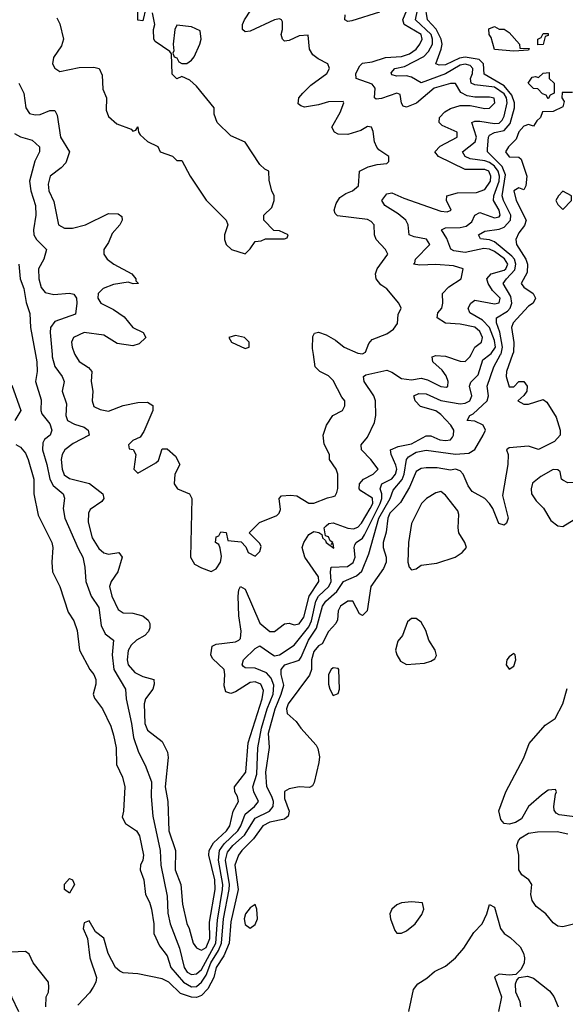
# Model space of a CAD drawing. Header units: inches. Extents: x 2601682 to 2755810, y 449311 to 584050.
# Tile 181 of 256: x 2627246 to 2629480, y 497340 to 501370. Entities that reach past the tile are written whole.
import ezdxf

# ---------------------------------------------------------------- set-up
doc = ezdxf.new("R2010")
doc.units = ezdxf.units.IN
doc.header["$MEASUREMENT"] = 0
doc.layers.add('C6429', color=7, linetype='Continuous')
doc.layers.add('C6520', color=7, linetype='Continuous')

msp = doc.modelspace()

# ---------------------------------------------------------------- linework, layer by layer
at = {"layer": 'C6429', "color": 2}
for points, elevation in [([(2627230, 499630.8), (2627250, 499621), (2627270, 499596), (2627280.5, 499570), (2627304, 499490), (2627304, 499430), (2627322.4, 499342.4), (2627378, 499230), (2627382, 499210), (2627377.3, 499150), (2627380.7, 499110), (2627410.4, 499050.4), (2627444.9, 498944.9), (2627467.3, 498910), (2627482, 498870), (2627490.7, 498790), (2627534, 498710), (2627550.3, 498690.3), (2627558, 498670), (2627557.3, 498650), (2627546.8, 498610), (2627552.8, 498592.8), (2627584.9, 498550), (2627618.8, 498478.8), (2627630, 498442), (2627640.5, 498390), (2627642, 498322), (2627667.3, 498270), (2627677.3, 498230), (2627671.3, 498130), (2627665.4, 498105.4), (2627679.6, 498079.6), (2627724.7, 498050), (2627736.3, 498030), (2627753, 497950), (2627750.5, 497930), (2627740.7, 497910), (2627739.1, 497890), (2627754.9, 497850), (2627760.7, 497790), (2627778.3, 497758.3), (2627786.4, 497730), (2627795.8, 497670), (2627794.9, 497630), (2627818.9, 497578.9), (2627850, 497538.8), (2627864.4, 497490), (2627917.4, 497430), (2627950, 497411.4), (2627970, 497412.9), (2627990.8, 497430), (2628010, 497459.5), (2628029.3, 497510), (2628060.5, 497559.6), (2628072.5, 497590), (2628081.1, 497690), (2628104.3, 497810), (2628105, 497830), (2628089.1, 497930), (2628097.2, 497962.8), (2628118.7, 497990), (2628167, 498033), (2628210, 498101.7), (2628269.6, 498130), (2628284.4, 498150), (2628285.1, 498170), (2628279.2, 498190), (2628258.3, 498230), (2628253.5, 498290), (2628268.5, 498391.5), (2628264.4, 498450), (2628292.5, 498550), (2628317.4, 498610), (2628327, 498647), (2628316.9, 498690), (2628317.4, 498710), (2628332.3, 498730), (2628390, 498748.4), (2628398.6, 498761.4), (2628428, 498830), (2628461, 498879), (2628485.8, 498970), (2628499.1, 498990), (2628544.4, 499030), (2628572, 499070), (2628625.7, 499094.3), (2628646.8, 499113.2), (2628676.3, 499183.7), (2628717.3, 499330), (2628763.1, 499410), (2628776, 499444), (2628811.7, 499488.3), (2628820.2, 499510), (2628829.8, 499570), (2628838.4, 499581.6), (2628870, 499600.3), (2628910, 499608.9), (2629030, 499591.7), (2629084.5, 499595.5), (2629110, 499611), (2629144.5, 499670), (2629153.2, 499690), (2629144, 499710), (2629110, 499726.6), (2629078, 499730), (2629088.7, 499750), (2629103.5, 499756.5), (2629159.6, 499810), (2629165.6, 499830), (2629159.6, 499870), (2629186.9, 499950), (2629215.4, 500000)], 6), ([(2627310.9, 500000), (2627316.5, 499970), (2627317.1, 499930), (2627310.5, 499890), (2627334.2, 499814.2), (2627333.4, 499770), (2627337.5, 499757.5), (2627370, 499716), (2627378, 499690), (2627370.7, 499670), (2627348.4, 499651.6), (2627341.3, 499638.7), (2627339.5, 499610), (2627357.4, 499550), (2627369.1, 499489.1), (2627383.7, 499463.7), (2627424, 499430), (2627430, 499412), (2627424, 499370), (2627430.4, 499330), (2627485.1, 499205.1), (2627504.9, 499170), (2627513.4, 499130), (2627516.3, 499070), (2627539.3, 499010), (2627570, 498964.7), (2627579.3, 498890), (2627596.7, 498856.7), (2627630.6, 498830), (2627624.9, 498770), (2627632.2, 498710), (2627679.1, 498630), (2627681.6, 498590), (2627704.2, 498490), (2627711.8, 498431.8), (2627732, 498372), (2627759.5, 498319.5), (2627786, 498250), (2627784.2, 498190), (2627791.7, 498110), (2627821.7, 497970), (2627824.2, 497910), (2627850, 497782), (2627853.3, 497713.3), (2627862.6, 497670), (2627900.9, 497570), (2627920.2, 497490), (2627932.2, 497472.2), (2627950, 497461.5), (2627970, 497464.4), (2627990, 497482.3), (2628049.9, 497590), (2628055.4, 497684.6), (2628077.2, 497810), (2628077.9, 497830), (2628060.6, 497930), (2628064.4, 497970), (2628083.7, 497996.3), (2628139.3, 498050), (2628151.7, 498070), (2628170, 498118.7), (2628207.6, 498150), (2628223.6, 498170), (2628205.1, 498210), (2628201.1, 498230), (2628217.7, 498282.3), (2628221.2, 498390), (2628236.2, 498470), (2628259.8, 498550), (2628284, 498610), (2628286.3, 498646.3), (2628275.2, 498675.2), (2628257.3, 498697.3), (2628210, 498716.3), (2628170, 498717.2), (2628162.5, 498722.5), (2628157.2, 498730), (2628162.7, 498750), (2628210, 498796.3), (2628230, 498807.7), (2628282.8, 498770), (2628290, 498767), (2628310, 498770.4), (2628370, 498810.5), (2628430, 498884.9), (2628440.6, 498910), (2628458.6, 498990), (2628469.9, 499010.1), (2628512.1, 499050), (2628522, 499070), (2628518.7, 499110), (2628522, 499130), (2628588.6, 499131.4), (2628611.4, 499148.6), (2628619.1, 499170), (2628615.1, 499210), (2628618.6, 499221.4), (2628624, 499230), (2628650, 499248.4), (2628658.5, 499261.5), (2628721.9, 499390), (2628729, 499410), (2628728.7, 499430), (2628722, 499450), (2628729.6, 499470), (2628770, 499491.6), (2628785.3, 499510), (2628789.8, 499530), (2628786.9, 499546.9), (2628766.6, 499590), (2628764, 499610), (2628796.1, 499623.9), (2628850, 499634.7), (2628910, 499667), (2628930, 499666.7), (2628966.8, 499650), (2628990, 499647.6), (2629009.6, 499650.4), (2629018, 499662), (2629022.9, 499670), (2629023.6, 499690), (2629011.3, 499710), (2628970, 499754.5), (2628950, 499769.6), (2628887.3, 499787.2), (2628865.1, 499810), (2628859.3, 499830), (2628880.1, 499839.9), (2628910, 499839.5), (2628970, 499811.7), (2629050, 499798.5), (2629070, 499800.3), (2629089.7, 499810.3), (2629098, 499830), (2629087.3, 499870), (2629093, 499887), (2629122.7, 499917.3), (2629142.6, 499977.4), (2629171.4, 500000)], 10), ([(2627378.5, 500000), (2627379.5, 499990), (2627390.3, 499950.3), (2627420.7, 499910), (2627427.7, 499890), (2627420.5, 499850), (2627437.3, 499797.3), (2627434.9, 499750), (2627442, 499730), (2627470, 499714.9), (2627510, 499702), (2627526.8, 499690), (2627531.3, 499670), (2627464.8, 499635.2), (2627430.4, 499610), (2627419.5, 499590), (2627415.3, 499570), (2627419.5, 499530), (2627427.9, 499507.9), (2627450, 499492.7), (2627531.8, 499471.8), (2627586.8, 499430), (2627590.7, 499410), (2627582.5, 499397.5), (2627534.9, 499365.1), (2627527.7, 499350), (2627526, 499314), (2627542.4, 499250), (2627570, 499205.5), (2627590, 499188), (2627610, 499182), (2627652, 499190), (2627666, 499170), (2627648, 499110), (2627620.7, 499070), (2627613.4, 499050), (2627623, 499010), (2627650, 498956), (2627658, 498950), (2627670, 498942.8), (2627710, 498940.5), (2627750.3, 498930.4), (2627772.3, 498912.3), (2627778.4, 498898.4), (2627779.3, 498880.7), (2627774.2, 498865.8), (2627758.8, 498850), (2627724.9, 498830), (2627702.4, 498810), (2627690, 498788.7), (2627686, 498750), (2627690.4, 498730), (2627717.7, 498697.8), (2627750, 498682), (2627794.8, 498670), (2627797.3, 498650), (2627790.7, 498630), (2627761.6, 498590), (2627756.4, 498570), (2627758, 498490), (2627770, 498462), (2627830, 498416), (2627851.8, 498371.8), (2627853.7, 498350), (2627842, 498230), (2627853, 498170), (2627856.9, 498050), (2627884.4, 497970), (2627882.6, 497890), (2627905.3, 497830), (2627912.4, 497750), (2627930, 497671.3), (2627940.5, 497650), (2627956.3, 497590), (2627970, 497570.8), (2627983.8, 497563.8), (2627990, 497562), (2628010, 497573), (2628024.4, 497610), (2628023.8, 497676.2), (2628046.6, 497810), (2628044.5, 497850), (2628021, 497950), (2628022.3, 497970), (2628039.4, 498000.6), (2628093.5, 498050), (2628106.9, 498070), (2628119.6, 498130), (2628142, 498170), (2628138, 498190), (2628126.6, 498210), (2628125.1, 498230), (2628172.6, 498290), (2628181.7, 498410), (2628238.5, 498590), (2628244.2, 498624.2), (2628233.6, 498650), (2628210, 498660.5), (2628190, 498656.9), (2628130, 498618.4), (2628110, 498612.3), (2628090, 498619), (2628083.3, 498643.3), (2628086.6, 498690), (2628082.7, 498710), (2628035.5, 498755.5), (2628029.2, 498770), (2628033.6, 498806.4), (2628050, 498814), (2628130, 498823.8), (2628144, 498830), (2628150, 498838), (2628153, 498867), (2628144, 498930), (2628140.7, 499010), (2628143.3, 499036.7), (2628150, 499050.8), (2628170, 499038.8), (2628230, 498900.5), (2628270, 498866), (2628290, 498865.5), (2628330, 498897.1), (2628350, 498900.5), (2628370, 498893), (2628390, 498898), (2628410, 498924.9), (2628431.8, 499010), (2628471.1, 499070), (2628469.6, 499090), (2628413, 499170), (2628402.9, 499210), (2628409.5, 499230), (2628430, 499262.8), (2628450, 499276), (2628471.3, 499271.3), (2628483.6, 499263.6), (2628486, 499250), (2628498.8, 499238.8), (2628501, 499230), (2628532.3, 499207.7), (2628530, 499226), (2628522, 499222), (2628528, 499230), (2628517.2, 499237.2), (2628510, 499254), (2628498, 499258), (2628493.2, 499290), (2628501.2, 499298.8), (2628512.1, 499307.9), (2628530, 499310.3), (2628589.1, 499289.1), (2628613.6, 499286.4), (2628630, 499293.7), (2628645.1, 499310), (2628681.2, 499370), (2628691.5, 499390), (2628691.3, 499411.3), (2628642.4, 499442.4), (2628635.6, 499450), (2628636.9, 499470), (2628654.5, 499490), (2628693.2, 499510), (2628714, 499530), (2628684.5, 499570), (2628645.2, 499610), (2628644, 499630), (2628670, 499661), (2628698.4, 499721.6), (2628703.7, 499750), (2628702.9, 499810), (2628696.2, 499830), (2628657, 499890), (2628654, 499910), (2628663.9, 499916.1), (2628750, 499935.5), (2628770, 499928.2), (2628810, 499901.7), (2628850, 499896.5), (2628890, 499903.1), (2628916, 499896), (2628970, 499868.7), (2628993.3, 499866.7), (2628999, 499870), (2629000.7, 499890), (2628992.3, 499912.2), (2628975.4, 499935.4), (2628937.2, 499970), (2628935.3, 499990), (2628950, 499995.5), (2628990, 499992.4), (2629050, 499972.7), (2629070, 499970.6), (2629089.4, 499990), (2629094.5, 500000)], 14), ([(2627471.3, 500000), (2627490, 499971.3), (2627527.3, 499947.3), (2627541, 499930), (2627538.8, 499890), (2627546, 499850), (2627542.8, 499810), (2627550, 499787.3), (2627575.2, 499775.2), (2627610, 499768.2), (2627670, 499790.6), (2627730, 499804), (2627770, 499804.7), (2627790.9, 499790.9), (2627791, 499770), (2627754.8, 499685.2), (2627738.8, 499661.2), (2627710, 499648), (2627692, 499630), (2627694, 499614), (2627711.1, 499611.1), (2627722, 499590), (2627714, 499530), (2627730, 499514), (2627803.1, 499556.9), (2627814, 499566), (2627830, 499614), (2627850, 499614), (2627883.6, 499583.6), (2627902, 499550), (2627882, 499510), (2627878, 499470), (2627892, 499450), (2627942, 499430), (2627950.9, 499410.9), (2627946, 499170), (2627962, 499142), (2627990, 499126), (2628030, 499112), (2628050, 499122), (2628068, 499150), (2628072.9, 499172.9), (2628067.3, 499207.3), (2628062, 499222), (2628048, 499230), (2628050, 499254), (2628062, 499258), (2628070, 499274), (2628091.1, 499271.1), (2628098, 499238), (2628152.7, 499232.7), (2628172, 499212), (2628182, 499190), (2628210, 499174), (2628230, 499194), (2628234.6, 499214.6), (2628230, 499226), (2628186, 499270), (2628228.4, 499311.6), (2628299, 499341), (2628308, 499350), (2628314, 499366), (2628308, 499410), (2628318, 499422), (2628355.3, 499424.7), (2628381, 499421), (2628430, 499391.3), (2628450, 499391), (2628506.3, 499413.7), (2628530, 499418), (2628538, 499422), (2628545.2, 499434.8), (2628549.3, 499450.7), (2628548.7, 499510), (2628542, 499530), (2628515.3, 499570), (2628514, 499590), (2628492.9, 499632.9), (2628488.7, 499670), (2628502, 499710), (2628528, 499750), (2628568, 499770), (2628578, 499790), (2628578, 499810), (2628565.2, 499825.2), (2628530, 499893.2), (2628510, 499912.7), (2628475.3, 499930), (2628455.3, 499950), (2628448.5, 500000)], 18), ([(2629264.1, 500000), (2629239.5, 499930), (2629238, 499910), (2629250, 499868), (2629270, 499868), (2629290, 499888.7), (2629310, 499888.7), (2629324, 499870), (2629322, 499850), (2629310, 499832), (2629286, 499810), (2629310, 499797.2), (2629330, 499796), (2629390, 499815.3), (2629405.2, 499805.2), (2629442.9, 499742.9), (2629459.3, 499690), (2629459, 499670), (2629435.9, 499644.1), (2629370, 499611), (2629330, 499624), (2629250, 499617.3), (2629239, 499610), (2629246, 499590), (2629245.1, 499550), (2629222.9, 499422.9), (2629246, 499330), (2629239, 499310), (2629230, 499301), (2629208, 499308), (2629184, 499370), (2629170.4, 499390.4), (2629150.3, 499410.4), (2629098.8, 499438.8), (2629082, 499462), (2629062, 499510), (2629050, 499524), (2629030, 499530.4), (2629010, 499526.8), (2628955.5, 499535.5), (2628910, 499535.5), (2628890, 499533), (2628870, 499520.7), (2628842.8, 499457.2), (2628805.9, 499394.1), (2628761.1, 499350), (2628753, 499330), (2628747, 499273), (2628734, 499230), (2628734, 499210), (2628746.6, 499170), (2628746.6, 499150), (2628736.2, 499123.8), (2628683.7, 499050), (2628668.7, 498950), (2628650, 498931.3), (2628638, 498938), (2628610, 498990.7), (2628590, 498990.6), (2628559.3, 498970), (2628549.5, 498950), (2628546.8, 498913.2), (2628540.9, 498899.1), (2628510, 498866), (2628484.5, 498815.5), (2628470, 498807.7), (2628450, 498784), (2628441, 498750), (2628440.5, 498710), (2628433.1, 498686.9), (2628346, 498570), (2628338.4, 498550), (2628340.9, 498530), (2628378, 498498), (2628397, 498470), (2628460.5, 498400.5), (2628467.1, 498387.1), (2628473.6, 498353.6), (2628471.6, 498330), (2628451.9, 498248.1), (2628445.6, 498234.4), (2628432.5, 498227.5), (2628390, 498230.6), (2628350, 498222), (2628330, 498211), (2628330, 498182), (2628349.6, 498130), (2628346, 498110), (2628330, 498098), (2628270, 498085.7), (2628241.6, 498070), (2628202.8, 498017.2), (2628155.6, 497970), (2628141.6, 497950), (2628127.6, 497910), (2628140.4, 497810), (2628110, 497678), (2628103.8, 497590), (2628081.5, 497538.5), (2628050, 497490.4), (2628040.9, 497450), (2628016.4, 497403.6), (2627990, 497376), (2627970, 497368.5), (2627950, 497368.7), (2627904.2, 497384.2), (2627857.1, 497430), (2627830, 497443.7), (2627730, 497464.9), (2627670, 497468.2), (2627655.6, 497475.6), (2627639.1, 497490), (2627608.4, 497548.4), (2627590.3, 497610.4), (2627556, 497636), (2627530, 497682), (2627510, 497674), (2627506, 497650), (2627524, 497610), (2627533.6, 497530), (2627560.7, 497450), (2627558.4, 497430), (2627547.3, 497410), (2627532.5, 497387.5), (2627483.7, 497336.3)], 2), ([(2627214, 499874), (2627250.8, 499770), (2627226, 499730)], 6), ([(2629550, 498103.1), (2629455.6, 498115.6), (2629442.3, 498122.3), (2629434.6, 498134.6), (2629433.7, 498150), (2629439.8, 498200.2), (2629444.7, 498210), (2629439.8, 498219.8), (2629410, 498216.3), (2629383.3, 498196.7), (2629329.7, 498150.3), (2629301, 498099), (2629275.6, 498084.4), (2629250, 498077.1), (2629230, 498080.7), (2629216.1, 498096.1), (2629208.3, 498131.7), (2629236.4, 498210), (2629310, 498349.2), (2629332.6, 498407.4), (2629398, 498482), (2629438, 498510), (2629470.4, 498570), (2629487.9, 498632.1)], 2), ([(2629550, 497677.1), (2629470, 497657.6), (2629450, 497659.3), (2629430, 497673.4), (2629400.5, 497710), (2629360.5, 497740.5), (2629344.6, 497764.6), (2629338.4, 497790), (2629343, 497830), (2629330.7, 497850), (2629302, 497870), (2629290.4, 497890), (2629290.3, 497950), (2629281.3, 497990), (2629288.2, 498010), (2629298.2, 498021.8), (2629330, 498040.5), (2629365.8, 498045.8), (2629447.5, 498047.5), (2629490, 498038.4)], 2), ([(2628839.5, 497310), (2628859.2, 497400.8), (2628876.5, 497423.5), (2628913.3, 497446.7), (2628945.1, 497474.9), (2628990, 497495.6), (2629030.4, 497530), (2629064, 497570), (2629106.3, 497633.7), (2629139.1, 497670), (2629158.8, 497710), (2629170, 497748), (2629190, 497738), (2629214.5, 497650), (2629229.5, 497630), (2629253.9, 497613.9), (2629295.3, 497575.3), (2629309.6, 497550), (2629313.6, 497530), (2629311.3, 497508.7), (2629298, 497482), (2629278, 497462), (2629250, 497459.1), (2629210, 497462.8), (2629190, 497452), (2629219.3, 497370), (2629206.6, 497310)], 2), ([(2627353, 497330), (2627354.9, 497370), (2627363.8, 497390), (2627366, 497410), (2627363.8, 497430), (2627302, 497510), (2627284.9, 497544.9), (2627270, 497556), (2627210, 497553.4), (2627190, 497559.1), (2627130, 497594.9), (2627110, 497597.1), (2627090, 497580.7), (2627084.7, 497570), (2627081.3, 497530), (2627110, 497467.3), (2627149.5, 497430), (2627189.7, 497409.7), (2627208, 497388), (2627212.3, 497370), (2627241.1, 497310)], 2), ([(2629298, 497330), (2629294.9, 497350), (2629278, 497390), (2629276.8, 497423.2), (2629281.4, 497438.6), (2629290.7, 497449.3), (2629324.9, 497455.1), (2629350, 497447.3), (2629414.9, 497394.9), (2629432.5, 497372.5), (2629451.6, 497330)], 2)]:
    msp.add_lwpolyline(points, dxfattribs=dict(at, elevation=elevation))
at = {"layer": 'C6429', "color": 2, "elevation": 2}
for points in [[(2629430, 499528.7), (2629379.9, 499500.1), (2629346.4, 499473.6), (2629340.5, 499450), (2629342, 499430), (2629360.7, 499400.7), (2629390.3, 499370.3), (2629420.9, 499320.9), (2629450, 499298.8), (2629470, 499296), (2629515.9, 499324.1), (2629540.5, 499359.5), (2629554.5, 499410), (2629550, 499446), (2629529.2, 499469.2), (2629515.3, 499475.3), (2629490, 499474), (2629470, 499485.2), (2629465.2, 499490), (2629459, 499519), (2629450, 499528)], [(2628970, 499439), (2628950, 499434), (2628911.3, 499410), (2628891.3, 499390), (2628850, 499308), (2628838.8, 499230), (2628836, 499150), (2628841, 499130), (2628850, 499118), (2628870, 499122.8), (2628890, 499137.3), (2628953.8, 499146.2), (2629029.4, 499170.6), (2629058, 499190), (2629075.3, 499210), (2629068.7, 499230), (2629043.7, 499270), (2629040.9, 499290), (2629044.7, 499344.7), (2629040.2, 499360.2), (2628990, 499424)], [(2628870, 498919), (2628850, 498919), (2628834.4, 498905.6), (2628813.4, 498850), (2628793.8, 498826.2), (2628784.4, 498790), (2628790.4, 498770), (2628805.1, 498745.1), (2628830, 498730.4), (2628903.9, 498736.1), (2628930, 498744), (2628946.3, 498753.7), (2628952.9, 498767.1), (2628947, 498790), (2628922, 498830), (2628909.2, 498870), (2628890, 498904)], [(2629270, 498775.3), (2629250, 498762), (2629241, 498750), (2629238, 498730), (2629250, 498712), (2629270, 498724.7), (2629277.2, 498750), (2629275.3, 498770)], [(2628530, 498717.2), (2628521, 498710), (2628511, 498690), (2628511, 498650), (2628516, 498630), (2628530, 498604.7), (2628550, 498612), (2628556, 498630), (2628552.7, 498710), (2628550, 498714)], [(2627450, 497795.3), (2627429.5, 497810), (2627430, 497831.3), (2627450, 497854.8), (2627462, 497850), (2627470.5, 497830.5)], [(2628210, 497748), (2628190, 497735.3), (2628170.8, 497710), (2628165.5, 497690), (2628170, 497666), (2628190, 497651), (2628210, 497666), (2628219.3, 497690), (2628217.2, 497730)], [(2628850, 497759.6), (2628810, 497755.1), (2628790, 497747), (2628770.3, 497729.7), (2628761.6, 497710), (2628763.8, 497690), (2628782, 497642), (2628790.7, 497630.7), (2628810, 497630.6), (2628830, 497640.5), (2628866, 497670), (2628892.1, 497707.9), (2628901.2, 497730), (2628895.1, 497755.1)]]:
    msp.add_lwpolyline(points, close=True, dxfattribs=at)
at = {"layer": 'C6520', "color": 2}
for points, elevation in [([(2627762, 501418), (2627750, 501366), (2627730, 501368), (2627728.4, 501448.4)], 22), ([(2629215.4, 500000), (2629217.1, 500002.9), (2629222.4, 500030), (2629211.4, 500091.4), (2629198.5, 500130), (2629198.4, 500150), (2629243.4, 500176.6), (2629254.2, 500190), (2629260.8, 500210), (2629257, 500237), (2629226.3, 500290), (2629238.9, 500310), (2629273.3, 500346.7), (2629277.5, 500370), (2629271.6, 500390), (2629261.7, 500401.7), (2629190, 500460.4), (2629170, 500468.7), (2629133.6, 500473.6), (2629125.2, 500490), (2629150, 500504.9), (2629210, 500513.2), (2629230, 500520.8), (2629255.3, 500550), (2629257.8, 500570), (2629227, 500630), (2629222.3, 500650), (2629235.6, 500735.6), (2629221.4, 500770), (2629161.3, 500830), (2629161.4, 500841.4), (2629165.7, 500890), (2629170, 500898), (2629190, 500908.8), (2629230, 500917.2), (2629254.1, 500945.9), (2629272.4, 501010), (2629272.3, 501030), (2629261.5, 501061.5), (2629230, 501100.2), (2629147.7, 501147.7), (2629145.4, 501190), (2629127.2, 501207.2), (2629070, 501216.8), (2629047.4, 501212.6), (2628990, 501185), (2628963.7, 501183.7), (2628949.7, 501189.6), (2628972.3, 501250), (2628975.3, 501270), (2628971.9, 501290), (2628951.8, 501331.8), (2628916, 501370), (2628906, 501430)], 6), ([(2627398, 501378), (2627410, 501354), (2627426, 501290), (2627417.3, 501262.7), (2627384.5, 501215.5), (2627381, 501190), (2627390, 501172), (2627410, 501158), (2627490, 501174.8), (2627550, 501176), (2627571.3, 501170), (2627583.6, 501143.6), (2627586.4, 501086.4), (2627602, 501050), (2627599.6, 500999.6), (2627610, 500974), (2627643.6, 500943.6), (2627702, 500922), (2627710, 500914), (2627722, 500918), (2627730, 500932), (2627732, 500910), (2627739.6, 500899.6), (2627770, 500871.3), (2627811.1, 500851.1), (2627822, 500830), (2627871.6, 500811.6), (2627890, 500794), (2627910, 500794), (2627944.7, 500730), (2628010, 500632), (2628092, 500550), (2628098, 500530), (2628084.7, 500490), (2628084.7, 500470), (2628092, 500450), (2628114, 500430), (2628170, 500412), (2628190, 500432), (2628210, 500462), (2628235.3, 500464.7), (2628252.7, 500472.7), (2628330, 500474), (2628342, 500478), (2628346, 500490), (2628310, 500506), (2628287.3, 500507.3), (2628246, 500550), (2628246, 500570), (2628278, 500602), (2628288, 500630), (2628288, 500650), (2628278, 500670), (2628267.3, 500712.7), (2628266, 500750), (2628250, 500758), (2628230, 500778), (2628170, 500868.7), (2628110, 500895.3), (2628055.3, 500950), (2628043.1, 500983.1), (2628042, 501010), (2627970, 501098), (2627943.1, 501123.1), (2627910, 501138), (2627890, 501128), (2627870, 501148), (2627868, 501230), (2627860.4, 501240.4), (2627801.2, 501281.2), (2627795.3, 501290), (2627794, 501330), (2627799, 501350), (2627790, 501398)], 22), ([(2628448.5, 500000), (2628445.1, 500025.1), (2628446, 500074), (2628453.2, 500086.8), (2628469.4, 500090.6), (2628500.7, 500080.7), (2628538.9, 500058.9), (2628574.8, 500030), (2628630, 500005.5), (2628650, 500002.8), (2628662, 500010), (2628675.5, 500044.5), (2628690, 500061), (2628750, 500084.7), (2628776.5, 500103.5), (2628793.2, 500126.8), (2628796.4, 500163.6), (2628808, 500190), (2628798, 500210), (2628750, 500268.7), (2628724.5, 500284.5), (2628705.2, 500310), (2628702.7, 500330), (2628709.2, 500350), (2628753.2, 500410), (2628744, 500430), (2628706, 500470), (2628699.3, 500490), (2628698, 500530), (2628684.7, 500544.7), (2628670, 500552.7), (2628547, 500567), (2628537.2, 500577.2), (2628533.2, 500590), (2628542.5, 500617.5), (2628557.5, 500642.5), (2628581, 500659), (2628608.7, 500670), (2628634, 500690), (2628638, 500750), (2628672.3, 500767.7), (2628710, 500778), (2628750, 500782), (2628758, 500790), (2628758, 500810), (2628717.2, 500837.2), (2628709.1, 500849.1), (2628699, 500870), (2628693.2, 500913.2), (2628686, 500930), (2628670, 500933.2), (2628643, 500917), (2628590, 500900.9), (2628550, 500901.2), (2628535.3, 500910), (2628524, 500930), (2628558, 500990), (2628574, 501030), (2628570, 501035.3), (2628510, 501033.6), (2628470, 501022), (2628412.9, 501012.9), (2628397.2, 501017.2), (2628386.3, 501026.3), (2628389.3, 501050), (2628405.2, 501070), (2628438, 501102), (2628504, 501150), (2628515.3, 501170), (2628508, 501190), (2628468, 501210), (2628446.3, 501226.3), (2628433.2, 501250), (2628427.3, 501307.3), (2628390, 501304), (2628350, 501285.2), (2628330, 501282), (2628322, 501290), (2628317.2, 501310), (2628322.7, 501330), (2628322, 501362), (2628318, 501370), (2628310, 501373.2), (2628290, 501369.3), (2628190, 501323.7), (2628170, 501321.2), (2628159, 501330), (2628158, 501350), (2628166.6, 501370), (2628192.3, 501410)], 18), ([(2628719, 501401), (2628605.6, 501365.6), (2628590, 501362.9), (2628577.2, 501370), (2628578.4, 501390)], 14), ([(2629094.5, 500000), (2629109.7, 500030.3), (2629137.2, 500050), (2629140.7, 500070), (2629130, 500094.5), (2629110, 500112.2), (2629050, 500124), (2628990, 500128), (2628956, 500150), (2628958, 500170), (2628975.1, 500190), (2628979.3, 500210), (2628978, 500250), (2629003.8, 500276.2), (2629053.2, 500310), (2629062, 500350), (2629022.5, 500362.5), (2628950, 500368), (2628885.1, 500365.1), (2628858, 500370), (2628864.7, 500375.3), (2628866.6, 500390), (2628926, 500450), (2628912.1, 500472.1), (2628861.3, 500481.3), (2628841.2, 500490), (2628836.2, 500530), (2628827, 500550), (2628795.9, 500575.9), (2628741.2, 500610), (2628729.3, 500630), (2628750, 500657.3), (2628770, 500662), (2628819.5, 500639.5), (2628970, 500586.7), (2628996.6, 500583.4), (2629013.2, 500590), (2628993.2, 500630), (2628995.3, 500650), (2629038.4, 500661.6), (2629116.6, 500663.4), (2629150, 500675.5), (2629173.5, 500710), (2629175.6, 500730), (2629166.6, 500750), (2629150, 500756.8), (2629070, 500757.4), (2628961.2, 500810), (2628946.6, 500830), (2628967.3, 500852.7), (2629037, 500890), (2629038, 500910), (2628976.6, 500936.6), (2628963.7, 500950), (2628964.5, 500970), (2628987.3, 500992.8), (2629010, 501007), (2629050, 501019.3), (2629090, 501019.1), (2629150, 501006.4), (2629170, 501007.7), (2629191.8, 501030), (2629188.9, 501048.9), (2629170, 501053.6), (2629110, 501053.6), (2629078.7, 501058.7), (2629052.3, 501072.3), (2629030, 501109.2), (2629010, 501109.5), (2628943.8, 501090), (2628871.3, 501028.7), (2628830, 501012.3), (2628816.5, 501016.5), (2628810, 501028), (2628804, 501064), (2628790, 501069.3), (2628727.6, 501047.6), (2628705.1, 501045.1), (2628699, 501050), (2628701.6, 501090), (2628690, 501106.6), (2628624, 501130), (2628622, 501150), (2628638.9, 501181.1), (2628650, 501192.2), (2628690, 501198.3), (2628744.1, 501215.9), (2628810, 501219.1), (2628842, 501230), (2628869.6, 501250), (2628884.7, 501270), (2628893.5, 501290), (2628889.7, 501310), (2628819.7, 501350), (2628814.8, 501370), (2628830.9, 501410)], 14), ([(2629171.4, 500000), (2629176.2, 500003.8), (2629194, 500030), (2629190, 500057), (2629169.8, 500110), (2629140.7, 500140.7), (2629089.4, 500170), (2629082.9, 500190), (2629092.7, 500210), (2629110, 500221.6), (2629190, 500207.4), (2629209.3, 500210.7), (2629212.8, 500230), (2629182, 500262), (2629164.7, 500290), (2629158.7, 500310), (2629176, 500330), (2629230, 500344.5), (2629237.3, 500350), (2629245.3, 500370), (2629231.3, 500391.3), (2629190, 500422), (2629170, 500431.4), (2629146.7, 500433.3), (2629070, 500417.2), (2629023.7, 500423.7), (2629011.3, 500431.3), (2628995.3, 500475.3), (2628973.2, 500510), (2628990, 500518.4), (2629050, 500519.6), (2629074.8, 500525.2), (2629097.3, 500542.7), (2629110, 500570.8), (2629130, 500581.6), (2629190, 500558.7), (2629210, 500563.8), (2629213.7, 500570), (2629209.6, 500590), (2629186, 500630), (2629187.7, 500650), (2629209.1, 500710), (2629210.5, 500730), (2629204.9, 500750), (2629190.7, 500770.7), (2629170, 500785.4), (2629150, 500792.2), (2629090, 500800.4), (2629069.6, 500810), (2629059.5, 500830), (2629111.2, 500870), (2629116, 500890), (2629097.2, 500950), (2629110, 500955.3), (2629130, 500955.6), (2629190, 500945), (2629210, 500947.3), (2629221.3, 500958.7), (2629230, 500974.8), (2629242.6, 501030), (2629239.9, 501050), (2629230, 501067.2), (2629190, 501093.6), (2629110, 501103.1), (2629094.5, 501110), (2629092.1, 501130), (2629100.7, 501150), (2629101.4, 501170), (2629090, 501182.7), (2629070, 501188.1), (2629050, 501184.5), (2628990, 501148.7), (2628890, 501111.5), (2628850, 501135.4), (2628830, 501141.1), (2628790, 501139.5), (2628770, 501145.2), (2628767.2, 501152.8), (2628782, 501170), (2628821.1, 501178.9), (2628900.4, 501219.6), (2628920.5, 501239.5), (2628935.8, 501270), (2628936.8, 501290), (2628930.7, 501310), (2628866.9, 501370), (2628874.6, 501410)], 10), ([(2627242.4, 501110), (2627263.1, 501070), (2627270.7, 501010), (2627286.4, 500986.4), (2627310, 500980.7), (2627330, 500982), (2627370, 500998.8), (2627390, 500998), (2627399.1, 500979.1), (2627413, 500890), (2627450.7, 500830), (2627435.6, 500784.4), (2627416.1, 500763.9), (2627370.8, 500730), (2627362.4, 500697.6), (2627366, 500670), (2627385.7, 500625.7), (2627404.9, 500530), (2627430, 500516.4), (2627462.7, 500517.3), (2627515.3, 500530), (2627610, 500577.3), (2627650, 500576), (2627664.7, 500564.7), (2627666, 500550), (2627656, 500530), (2627624.5, 500495.5), (2627610, 500458), (2627591.3, 500430), (2627591.3, 500410), (2627604.7, 500390), (2627631.3, 500370), (2627704.7, 500330), (2627722, 500310), (2627722, 500302), (2627732, 500290), (2627711.1, 500288.9), (2627690, 500295.3), (2627630, 500287), (2627587.3, 500270), (2627568, 500250), (2627565.5, 500230), (2627578.8, 500210), (2627630, 500183.8), (2627673.5, 500153.5), (2627710, 500111), (2627752, 500090), (2627762, 500070), (2627735.9, 500044.1), (2627710, 500036), (2627644.8, 500044.8), (2627590, 500079), (2627510, 500089.4), (2627466, 500070), (2627458.8, 500050), (2627461, 500030), (2627470, 500002), (2627471.3, 500000)], 18), ([(2629510, 501072), (2629467.3, 501072.7), (2629466, 501050), (2629475.3, 501035.3), (2629470, 501014), (2629430, 500994), (2629387.3, 500992.7), (2629378, 500970), (2629363.1, 500956.9), (2629350, 500934), (2629330, 500942), (2629310, 500934), (2629290, 500911.3), (2629278.9, 500881.1), (2629248, 500850), (2629235.3, 500830), (2629250, 500809.2), (2629290, 500808), (2629299, 500799), (2629322, 500730), (2629318, 500690), (2629310, 500674), (2629290, 500682), (2629269.6, 500670), (2629279.5, 500630), (2629319.3, 500550), (2629312.7, 500527.3), (2629290, 500498), (2629277.2, 500470), (2629280.9, 500450), (2629318, 500390), (2629325.1, 500370), (2629324.1, 500335.9), (2629299, 500290), (2629310, 500275.3), (2629348.7, 500250), (2629358, 500230), (2629348, 500210), (2629330, 500198), (2629267, 500130), (2629259.5, 500110), (2629269.6, 500049.6), (2629267.6, 500010), (2629264.1, 500000)], 2), ([(2627225.1, 500905.1), (2627250, 500890.4), (2627297, 500877), (2627326.8, 500850), (2627327.3, 500830), (2627308.6, 500791.4), (2627287, 500710), (2627292.2, 500670), (2627310.4, 500610), (2627312.7, 500570), (2627303, 500510), (2627304, 500490), (2627314.8, 500470), (2627356, 500430), (2627345.5, 500390), (2627323.1, 500350), (2627324.6, 500310), (2627334.4, 500274.4), (2627350, 500253), (2627385.5, 500245.5), (2627450.5, 500250.5), (2627467.5, 500247.5), (2627479.1, 500230), (2627480.5, 500210), (2627474.6, 500165.4), (2627390, 500135.6), (2627372.4, 500110), (2627370.3, 500089.6), (2627378.5, 500000)], 14), ([(2627242, 500370), (2627248, 500310), (2627263.8, 500270), (2627273, 500213), (2627287.7, 500167.7), (2627290.4, 500110), (2627310.9, 500000)], 10)]:
    msp.add_lwpolyline(points, dxfattribs=dict(at, elevation=elevation))
for points, elevation in [([(2627890, 501348), (2627881, 501330), (2627874.8, 501270), (2627876.9, 501243.1), (2627872.7, 501232.7), (2627878, 501218), (2627890, 501214), (2627898, 501198), (2627910, 501191.3), (2627930, 501191.3), (2627950, 501204.7), (2627961.2, 501218.8), (2627983.7, 501270), (2627989.3, 501290), (2627984.7, 501324.7), (2627950, 501341.2)], 22), ([(2629270, 501242), (2629190, 501248.7), (2629177.2, 501297.2), (2629168, 501310), (2629167.3, 501332.7), (2629190, 501342), (2629210, 501332), (2629230, 501331.3), (2629250, 501318), (2629292, 501270), (2629294, 501254), (2629332, 501252), (2629330, 501246)], 2), ([(2629368, 501268), (2629368, 501290), (2629382, 501298), (2629390, 501314), (2629410, 501314), (2629410, 501306), (2629398, 501302), (2629390, 501268.7)], 2), ([(2629410, 501046), (2629402, 501062), (2629387.3, 501067.3), (2629367.3, 501087.3), (2629350, 501088), (2629328, 501110), (2629344.7, 501135.3), (2629358, 501138), (2629370, 501134), (2629390, 501152), (2629414, 501154), (2629414, 501130), (2629434, 501110), (2629434, 501070), (2629418, 501062)], 2), ([(2629470, 500668), (2629452, 500650), (2629442, 500630), (2629450, 500614), (2629470, 500594), (2629506, 500630), (2629506, 500650)], 2), ([(2628130, 500078), (2628102, 500070), (2628114, 500050), (2628170, 500024.7), (2628186, 500030), (2628186, 500050), (2628166, 500070)], 22)]:
    msp.add_lwpolyline(points, close=True, dxfattribs=dict(at, elevation=elevation))

doc.saveas('drawing.dxf')
